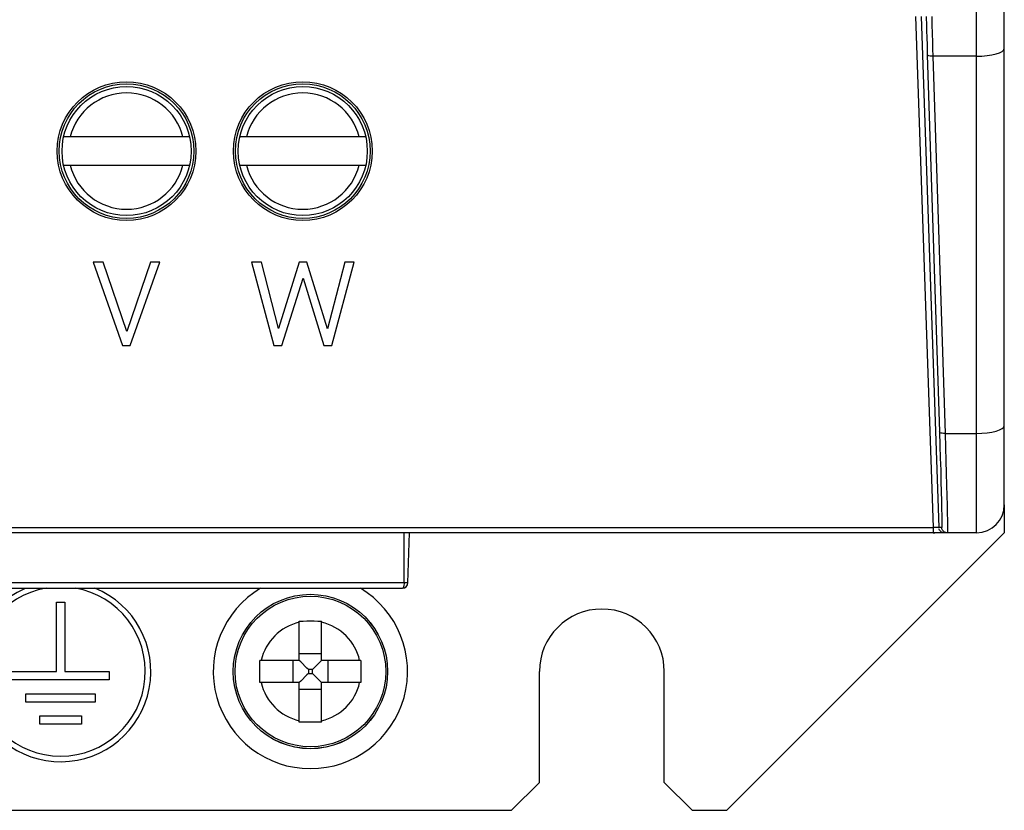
# Model space of a CAD drawing. Header units: millimetres. Extents: x -728 to -141, y -62 to 525.
# Tile 47 of 186: x -453 to -417, y 152 to 180. Entities that reach past the tile are written whole.
import ezdxf

# ---------------------------------------------------------------- set-up
doc = ezdxf.new("R2010")
doc.units = ezdxf.units.MM
doc.header["$LTSCALE"] = 23.1
doc.layers.add('R912005502_AM_0', color=7, linetype='CONTINUOUS')

msp = doc.modelspace()

# ---------------------------------------------------------------- linework, layer by layer
at = {"layer": 'R912005502_AM_0', "color": 7}
for p, q in [((-418.269, 161.712), (-418.269, 306.712)), ((-417.269, 162.712), (-417.269, 305.712)), ((-420.467, 180.312), (-419.832, 161.901)), ((-420.267, 180.312), (-419.633, 161.905)), ((-420.076, 180.088), (-420.073, 179.958)), ((-419.878, 180.02), (-419.876, 179.912)), ((-420.061, 179.529), (-420.054, 179.297)), ((-419.869, 179.671), (-419.861, 179.412)), ((-420.054, 179.297), (-420.043, 178.93)), ((-419.861, 179.412), (-419.852, 179.149)), ((-419.852, 179.149), (-419.843, 178.88)), ((-420.043, 178.93), (-419.603, 165.342)), ((-418.269, 178.88), (-419.843, 178.88)), ((-419.843, 178.88), (-419.404, 165.292)), ((-446.626, 175.972), (-451.162, 175.972)), ((-440.276, 175.972), (-444.812, 175.972)), ((-451.162, 174.952), (-446.626, 174.952)), ((-444.812, 174.952), (-440.276, 174.952)), ((-449.733, 171.462), (-450.094, 171.462)), ((-450.094, 171.462), (-449.037, 168.462)), ((-448.886, 168.965), (-449.733, 171.462)), ((-448.03, 171.462), (-448.886, 168.965)), ((-448.76, 168.462), (-447.69, 171.462)), ((-447.69, 171.462), (-448.03, 171.462)), ((-444.029, 171.462), (-444.394, 171.462)), ((-444.394, 171.462), (-443.584, 168.462)), ((-443.421, 169.07), (-444.029, 171.462)), ((-442.669, 171.462), (-443.421, 169.07)), ((-442.393, 171.462), (-442.669, 171.462)), ((-441.658, 169.062), (-442.393, 171.462)), ((-441.025, 171.462), (-441.658, 169.062)), ((-441.503, 168.462), (-440.693, 171.462)), ((-440.693, 171.462), (-441.025, 171.462)), ((-443.303, 168.462), (-442.535, 170.879)), ((-442.535, 170.879), (-441.788, 168.462)), ((-449.037, 168.462), (-448.76, 168.462)), ((-443.584, 168.462), (-443.303, 168.462)), ((-441.788, 168.462), (-441.503, 168.462)), ((-419.404, 165.292), (-418.269, 165.292)), ((-417.269, 162.712), (-417.269, 161.712)), ((-509.705, 161.901), (-419.832, 161.901)), ((-419.813, 161.901), (-419.832, 161.901)), ((-419.832, 161.901), (-419.832, 161.712)), ((-419.524, 161.905), (-419.633, 161.905)), ((-419.515, 161.854), (-419.524, 161.905)), ((-418.269, 161.712), (-511.269, 161.712)), ((-438.894, 159.905), (-438.894, 161.712)), ((-438.757, 159.905), (-438.694, 161.712)), ((-427.269, 151.712), (-417.269, 161.712)), ((-419.832, 161.712), (-419.778, 161.712)), ((-419.437, 161.712), (-419.441, 161.712)), ((-419.32, 161.74), (-419.324, 161.712)), ((-438.762, 159.905), (-490.763, 159.905)), ((-490.581, 159.712), (-438.957, 159.712)), ((-438.944, 159.715), (-438.957, 159.712)), ((-438.757, 159.905), (-438.762, 159.905)), ((-451.419, 159.212), (-451.119, 159.212)), ((-451.419, 156.712), (-451.419, 159.212)), ((-451.119, 159.212), (-451.119, 156.712)), ((-442.669, 157.112), (-442.669, 158.531)), ((-441.869, 157.112), (-441.869, 158.531)), ((-441.869, 157.346), (-442.669, 157.346)), ((-444.089, 156.648), (-444.089, 156.907)), ((-442.669, 157.112), (-444.088, 157.112)), ((-442.903, 157.112), (-442.903, 156.312)), ((-442.615, 157.058), (-442.669, 157.112)), ((-442.394, 156.837), (-442.615, 157.058)), ((-442.338, 156.78), (-442.394, 156.837)), ((-442.2, 156.78), (-442.144, 156.836)), ((-442.144, 156.836), (-441.923, 157.058)), ((-441.923, 157.058), (-441.869, 157.112)), ((-440.45, 157.112), (-441.869, 157.112)), ((-441.635, 156.312), (-441.635, 157.112)), ((-440.45, 157.112), (-440.449, 156.975)), ((-440.449, 156.975), (-440.449, 156.841)), ((-440.449, 156.841), (-440.449, 156.516)), ((-453.019, 156.712), (-451.419, 156.712)), ((-451.119, 156.712), (-449.519, 156.712)), ((-449.519, 156.712), (-449.519, 156.412)), ((-444.089, 156.449), (-444.089, 156.648)), ((-444.088, 156.312), (-444.089, 156.449)), ((-442.394, 156.587), (-442.615, 156.366)), ((-442.338, 156.643), (-442.394, 156.587)), ((-442.2, 156.78), (-442.338, 156.78)), ((-442.338, 156.78), (-442.338, 156.643)), ((-442.338, 156.643), (-442.2, 156.643)), ((-442.2, 156.643), (-442.2, 156.78)), ((-442.2, 156.643), (-442.144, 156.587)), ((-442.144, 156.587), (-441.923, 156.366)), ((-434.019, 152.712), (-434.019, 156.712)), ((-429.519, 152.712), (-429.519, 156.712)), ((-449.519, 156.412), (-453.019, 156.412)), ((-442.669, 156.312), (-444.088, 156.312)), ((-442.615, 156.366), (-442.669, 156.312)), ((-442.669, 154.893), (-442.669, 156.312)), ((-441.923, 156.366), (-441.869, 156.312)), ((-440.45, 156.312), (-441.869, 156.312)), ((-441.869, 154.893), (-441.869, 156.312)), ((-452.519, 155.912), (-450.019, 155.912)), ((-452.519, 155.612), (-452.519, 155.912)), ((-450.019, 155.912), (-450.019, 155.612)), ((-442.669, 156.077), (-441.869, 156.077)), ((-450.019, 155.612), (-452.519, 155.612)), ((-452.019, 155.112), (-450.519, 155.112)), ((-452.019, 154.812), (-452.019, 155.112)), ((-450.519, 155.112), (-450.519, 154.812)), ((-450.519, 154.812), (-452.019, 154.812)), ((-435.019, 151.712), (-434.019, 152.712)), ((-429.519, 152.712), (-428.519, 151.712)), ((-494.519, 151.712), (-435.019, 151.712)), ((-428.519, 151.712), (-427.269, 151.712))]:
    msp.add_line(p, q, dxfattribs=at)
for points in [[(-420.081, 180.312), (-420.079, 180.206), (-420.076, 180.088)], [(-419.88, 180.312), (-419.881, 180.298), (-419.882, 180.259), (-419.882, 180.197), (-419.88, 180.116), (-419.878, 180.02)], [(-420.073, 179.958), (-420.069, 179.82), (-420.061, 179.529)], [(-419.876, 179.912), (-419.873, 179.795), (-419.869, 179.671)], [(-418.269, 178.88), (-418.074, 178.885), (-417.886, 178.901), (-417.713, 178.928), (-417.562, 178.963), (-417.437, 179.006), (-417.345, 179.055), (-417.288, 179.108), (-417.269, 179.164)], [(-419.843, 178.88), (-419.894, 178.88), (-419.942, 178.884), (-419.983, 178.892), (-420.015, 178.902), (-420.035, 178.915), (-420.043, 178.93)], [(-419.404, 165.292), (-419.455, 165.292), (-419.502, 165.296), (-419.544, 165.304), (-419.575, 165.314), (-419.596, 165.327), (-419.603, 165.342)], [(-419.603, 165.342), (-419.588, 164.858), (-419.574, 164.399), (-419.561, 163.963), (-419.55, 163.557), (-419.54, 163.188), (-419.532, 162.859), (-419.526, 162.574), (-419.521, 162.336), (-419.519, 162.149), (-419.518, 162.013), (-419.52, 161.932), (-419.524, 161.905)], [(-418.269, 165.292), (-418.074, 165.297), (-417.886, 165.313), (-417.713, 165.34), (-417.562, 165.375), (-417.437, 165.418), (-417.345, 165.467), (-417.288, 165.52), (-417.269, 165.576)], [(-419.404, 165.292), (-419.388, 164.788), (-419.374, 164.306), (-419.361, 163.852), (-419.35, 163.431), (-419.34, 163.047), (-419.332, 162.705), (-419.326, 162.409), (-419.321, 162.162), (-419.319, 161.967), (-419.319, 161.826), (-419.32, 161.74)], [(-419.771, 161.9), (-419.792, 161.9), (-419.813, 161.901)], [(-419.671, 161.9), (-419.689, 161.9), (-419.708, 161.899), (-419.729, 161.899), (-419.75, 161.899), (-419.771, 161.9)], [(-419.633, 161.905), (-419.636, 161.903), (-419.644, 161.902), (-419.656, 161.901), (-419.671, 161.9)], [(-419.433, 161.712), (-419.484, 161.718), (-419.531, 161.737), (-419.572, 161.768), (-419.604, 161.808), (-419.625, 161.854)], [(-419.44, 161.749), (-419.463, 161.768), (-419.494, 161.808), (-419.515, 161.854)], [(-419.324, 161.712), (-419.374, 161.718), (-419.422, 161.737), (-419.44, 161.749)], [(-419.44, 161.749), (-419.404, 161.729), (-419.364, 161.716)], [(-438.894, 159.905), (-438.895, 159.865), (-438.899, 159.828), (-438.904, 159.794), (-438.911, 159.765), (-438.921, 159.742), (-438.931, 159.725), (-438.944, 159.715)], [(-442.669, 158.531), (-442.533, 158.531), (-442.399, 158.532), (-442.269, 158.532), (-442.139, 158.532), (-442.005, 158.531), (-441.869, 158.531)], [(-444.089, 156.907), (-444.088, 157.043), (-444.088, 157.112)], [(-440.449, 156.516), (-440.45, 156.381), (-440.45, 156.312)], [(-441.869, 154.893), (-442.005, 154.892), (-442.139, 154.892), (-442.269, 154.892), (-442.399, 154.892), (-442.533, 154.892), (-442.669, 154.893)]]:
    msp.add_lwpolyline(points, dxfattribs=at)
for centre, radius in [((-448.894, 175.462), 2.5), ((-448.894, 175.462), 2.425), ((-448.894, 175.462), 2.325), ((-442.544, 175.462), 2.5), ((-442.544, 175.462), 2.425), ((-442.544, 175.462), 2.325), ((-442.269, 156.712), 2.782), ((-442.269, 156.712), 2.781), ((-442.269, 156.712), 2.714)]:
    msp.add_circle(centre, radius, dxfattribs=at)
for centre, radius, start, end in [((-448.894, 175.462), 2.095, 14.0895, 165.9105), ((-442.544, 175.462), 2.095, 14.0895, 165.9105), ((-448.894, 175.462), 2.095, 194.0895, 345.9105), ((-442.544, 175.462), 2.095, 194.0895, 345.9105), ((-418.269, 162.712), 1, 270, 360), ((-451.269, 156.712), 3.25, 113.6375, 67.6483), ((-451.269, 156.712), 3.05, 99.834, 80.166), ((-442.269, 156.712), 3.5, 120.9541, 59.0459), ((-438.957, 159.912), 0.2, 270, 358), ((-431.769, 156.712), 2.25, 0, 180), ((-442.269, 156.712), 1.818, 102.7116, 167.2884), ((-442.269, 156.712), 1.818, 12.7116, 77.2884), ((-442.269, 156.712), 1.818, 192.7116, 257.2884), ((-442.269, 156.712), 1.818, 282.7116, 347.2884)]:
    msp.add_arc(centre, radius, start, end, dxfattribs=at)

doc.saveas('drawing.dxf')
